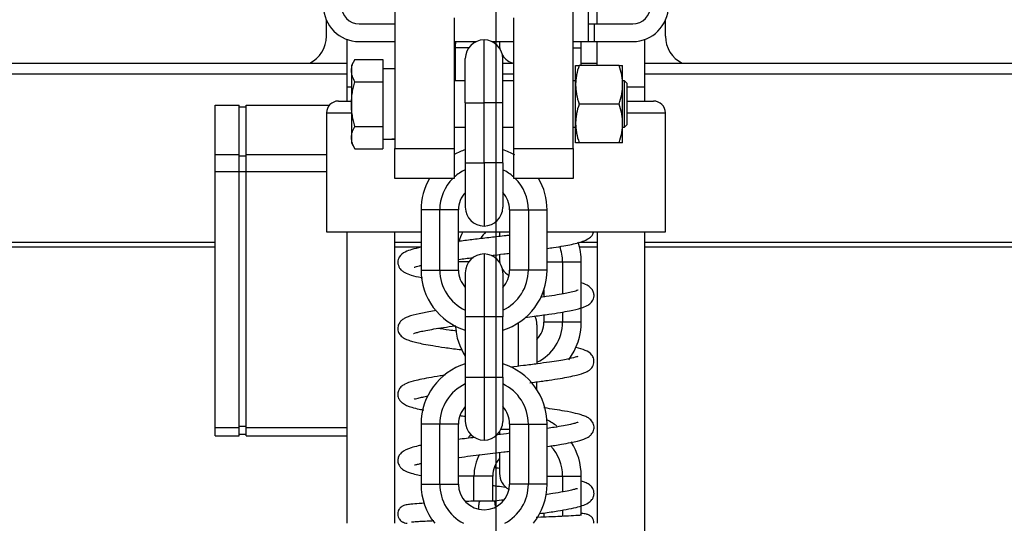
# Model space of a CAD drawing. Header units: millimetres. Extents: x 1088 to 3786, y 72 to 1979.
# Tile 51 of 62: x 2804 to 2970, y 1350 to 1435. Entities that reach past the tile are written whole.
import ezdxf

# ---------------------------------------------------------------- set-up
doc = ezdxf.new("R2010")
doc.units = ezdxf.units.MM
doc.dimstyles.get("Standard").update_dxf_attribs({"dimtxt": 20, "dimasz": 5, "dimexe": 5, "dimexo": 5, "dimgap": 5, "dimtad": 0, "dimtih": 1, "dimtoh": 1, "dimdsep": 46, "dimtxsty": 'Standard', "dimcen": 0.09, "dimadec": 0, "dimazin": 0, "dimtfac": 1, "dimtofl": 0, "dimtmove": 0, "dimatfit": 3, "dimfxl": 0, "dimtolj": 1, "dimtzin": 0, "dimarcsym": 0})

# ---------------------------------------------------------------- blocks, each defined once
blk = doc.blocks.new('*D38')
at = {"color": 0, "lineweight": -2}
for p, q in [((2884.24, 1495.96), (2884.24, 984.23)), ((2670.19, 1279.66), (2670.19, 984.23)), ((2675.19, 989.23), (2748.88, 989.23)), ((2879.24, 989.23), (2805.55, 989.23))]:
    blk.add_line(p, q, dxfattribs=at)
at = {"color": 0, "lineweight": 18}
for points in [[(2675.19, 990.06), (2675.19, 988.4), (2670.19, 989.23)], [(2879.24, 990.06), (2879.24, 988.4), (2884.24, 989.23)]]:
    blk.add_solid(points, dxfattribs=at)
at = {"layer": 'Defpoints', "color": 0, "lineweight": 18}
for p in [(2884.24, 1500.96), (2670.19, 1284.66), (2884.24, 989.23)]:
    blk.add_point(p, dxfattribs=at)
at = {"color": 0, "lineweight": 18, "insert": (2777.21, 989.23), "char_height": 20, "attachment_point": 5}
blk.add_mtext('\\A1;218', dxfattribs=at)

msp = doc.modelspace()

# ---------------------------------------------------------------- linework, layer by layer
for p, q in [((2897.237, 1413.059), (2897.237, 1440.059)), ((2867.237, 1437.06), (2867.237, 1413.059)), ((2899.737, 1437.059), (2899.737, 1431.059)), ((2901.237, 1434.059), (2901.237, 1437.059)), ((2855.737, 1431.959), (2855.737, 1434.662)), ((2861.237, 1434.059), (2867.237, 1434.059)), ((2877.237, 1435.059), (2877.237, 1413.059)), ((2887.237, 1413.059), (2887.237, 1435.059)), ((2899.737, 1434.059), (2900.737, 1434.059)), ((2900.737, 1434.059), (2907.237, 1434.059)), ((2900.737, 1434.059), (2900.737, 1431.059)), ((2912.737, 1431.959), (2912.737, 1434.662)), ((2859.237, 1423.418), (2859.237, 1431.403)), ((2861.237, 1431.059), (2867.237, 1431.059)), ((2877.237, 1431.059), (2880.914, 1431.059)), ((2882.237, 1420.751), (2882.237, 1431.351)), ((2883.561, 1431.059), (2887.237, 1431.059)), ((2884.837, 1431.059), (2884.837, 1430.459)), ((2897.237, 1431.059), (2899.737, 1431.059)), ((2899.737, 1431.059), (2900.737, 1431.059)), ((2900.737, 1431.059), (2907.237, 1431.059)), ((2901.237, 1426.96), (2901.237, 1431.06)), ((2909.237, 1431.403), (2909.237, 1423.418)), ((2879.658, 1430.009), (2877.387, 1430.009)), ((2877.387, 1430.009), (2877.387, 1424.439)), ((2897.237, 1430.009), (2898.587, 1430.009)), ((2898.587, 1427.059), (2898.587, 1430.009)), ((2754.487, 1427.459), (2859.236, 1427.459)), ((2860.518, 1428.065), (2859.937, 1427.059)), ((2860.518, 1428.065), (2865.237, 1428.065)), ((2865.237, 1428.065), (2865.237, 1424.312)), ((2877.236, 1427.459), (2877.385, 1427.459)), ((2879.087, 1420.751), (2879.087, 1428.201)), ((2885.387, 1420.751), (2885.387, 1428.201)), ((2885.387, 1427.459), (2887.026, 1427.459)), ((2898.584, 1427.459), (2901.236, 1427.459)), ((2909.235, 1427.459), (3048.987, 1427.459)), ((2859.236, 1425.569), (2754.487, 1425.569)), ((2859.937, 1427.059), (2859.937, 1426.189)), ((2859.937, 1426.189), (2859.937, 1420.559)), ((2867.237, 1426.499), (2865.237, 1426.499)), ((2877.385, 1425.569), (2877.236, 1425.569)), ((2887.235, 1425.569), (2885.387, 1425.569)), ((2897.637, 1423.809), (2897.637, 1427.059)), ((2904.957, 1427.059), (2898.218, 1427.059)), ((2905.537, 1423.809), (2905.537, 1427.059)), ((3048.987, 1425.569), (2909.235, 1425.569)), ((2860.518, 1424.312), (2865.237, 1424.312)), ((2865.237, 1424.312), (2865.237, 1416.807)), ((2879.087, 1424.439), (2877.238, 1424.439)), ((2887.237, 1424.439), (2885.387, 1424.439)), ((2897.637, 1424.439), (2897.237, 1424.439)), ((2905.849, 1424.439), (2905.537, 1424.439)), ((2906.237, 1424.051), (2905.849, 1424.439)), ((2905.849, 1416.679), (2905.849, 1424.439)), ((2906.237, 1424.051), (2906.237, 1417.067)), ((2859.237, 1421.056), (2859.237, 1423.418)), ((2859.937, 1423.418), (2859.237, 1423.418)), ((2897.637, 1417.309), (2897.637, 1423.809)), ((2905.537, 1417.309), (2905.537, 1423.809)), ((2909.237, 1423.418), (2906.237, 1423.418)), ((2909.237, 1423.418), (2909.237, 1421.056)), ((2857.737, 1421.059), (2859.937, 1421.059)), ((2859.937, 1420.559), (2859.937, 1414.93)), ((2879.087, 1420.751), (2879.087, 1410.651)), ((2879.087, 1420.751), (2882.237, 1420.751)), ((2882.237, 1410.651), (2882.237, 1420.751)), ((2885.387, 1420.751), (2882.237, 1420.751)), ((2885.387, 1410.651), (2885.387, 1420.751)), ((2904.957, 1420.559), (2898.218, 1420.559)), ((2906.238, 1421.059), (2910.737, 1421.059)), ((2837.037, 1412.07), (2837.037, 1420.372)), ((2837.037, 1420.372), (2841.037, 1420.372)), ((2841.037, 1412.07), (2841.037, 1420.372)), ((2841.037, 1420.102), (2842.237, 1420.102)), ((2842.237, 1412.07), (2842.237, 1420.372)), ((2842.237, 1420.372), (2856.228, 1420.372)), ((2855.737, 1419.059), (2855.737, 1399.059)), ((2855.737, 1419.059), (2859.938, 1419.059)), ((2906.238, 1419.059), (2912.737, 1419.059)), ((2912.737, 1399.059), (2912.737, 1419.059)), ((2897.637, 1414.059), (2897.637, 1417.309)), ((2905.537, 1414.059), (2905.537, 1417.309)), ((2860.518, 1416.807), (2865.237, 1416.807)), ((2865.237, 1416.807), (2865.237, 1413.054)), ((2877.238, 1416.679), (2879.087, 1416.679)), ((2885.387, 1416.679), (2887.237, 1416.679)), ((2897.237, 1416.679), (2897.637, 1416.679)), ((2905.537, 1416.679), (2905.849, 1416.679)), ((2905.849, 1416.679), (2906.237, 1417.067)), ((2859.937, 1414.93), (2859.937, 1414.059)), ((2859.937, 1414.059), (2860.518, 1413.054)), ((2904.957, 1414.059), (2898.218, 1414.059)), ((2860.518, 1413.054), (2865.237, 1413.054)), ((2867.237, 1413.059), (2877.237, 1413.059)), ((2867.237, 1408.059), (2867.237, 1413.059)), ((2877.237, 1413.059), (2877.237, 1408.059)), ((2887.237, 1408.059), (2887.237, 1413.059)), ((2887.237, 1413.059), (2897.237, 1413.059)), ((2897.237, 1413.059), (2897.237, 1408.059)), ((2837.037, 1412.07), (2841.037, 1412.07)), ((2837.037, 1409.21), (2837.037, 1412.07)), ((2841.037, 1409.21), (2841.037, 1412.07)), ((2841.037, 1411.867), (2842.237, 1411.867)), ((2842.237, 1409.21), (2842.237, 1412.07)), ((2842.237, 1412.07), (2855.737, 1412.07)), ((2879.087, 1410.651), (2879.087, 1403.201)), ((2879.087, 1410.651), (2882.237, 1410.651)), ((2882.237, 1410.651), (2882.237, 1400.051)), ((2885.387, 1410.651), (2882.237, 1410.651)), ((2885.387, 1410.651), (2885.387, 1403.201)), ((2837.037, 1366.189), (2837.037, 1409.21)), ((2837.037, 1409.21), (2841.037, 1409.21)), ((2841.037, 1366.189), (2841.037, 1409.21)), ((2841.037, 1409.194), (2842.237, 1409.194)), ((2842.237, 1409.21), (2855.737, 1409.21)), ((2842.237, 1366.189), (2842.237, 1409.21)), ((2877.237, 1408.059), (2867.237, 1408.059)), ((2897.237, 1408.059), (2887.237, 1408.059)), ((2874.787, 1402.751), (2871.637, 1402.751)), ((2871.637, 1402.751), (2871.637, 1392.651)), ((2877.937, 1402.751), (2874.787, 1402.751)), ((2874.787, 1392.651), (2874.787, 1402.751)), ((2877.937, 1392.651), (2877.937, 1402.751)), ((2886.537, 1402.751), (2889.687, 1402.751)), ((2886.537, 1402.751), (2886.537, 1392.651)), ((2889.687, 1402.751), (2892.837, 1402.751)), ((2889.687, 1402.751), (2889.687, 1392.651)), ((2892.837, 1392.651), (2892.837, 1402.751)), ((2855.737, 1399.059), (2871.639, 1399.059)), ((2859.237, 1350.058), (2859.237, 1399.057)), ((2867.237, 1350.058), (2867.237, 1399.057)), ((2877.938, 1399.059), (2886.537, 1399.059)), ((2884.837, 1399.059), (2884.837, 1398.224)), ((2892.839, 1399.059), (2912.737, 1399.059)), ((2901.237, 1399.057), (2901.237, 1350.058)), ((2909.237, 1399.057), (2909.237, 1331.057)), ((2754.487, 1397.358), (2837.04, 1397.358)), ((2867.235, 1397.358), (2871.636, 1397.358)), ((2898.455, 1397.358), (2901.236, 1397.358)), ((2909.235, 1397.358), (3048.987, 1397.358)), ((2837.04, 1396.515), (2754.487, 1396.515)), ((2871.636, 1396.515), (2867.235, 1396.515)), ((2901.236, 1396.515), (2898.284, 1396.515)), ((3048.987, 1396.515), (2909.235, 1396.515)), ((2882.237, 1395.351), (2882.237, 1384.751)), ((2884.837, 1395.19), (2884.837, 1394.459)), ((2871.637, 1392.651), (2874.787, 1392.651)), ((2874.787, 1392.651), (2877.937, 1392.651)), ((2879.658, 1394.009), (2877.937, 1394.009)), ((2889.687, 1392.651), (2886.537, 1392.651)), ((2892.837, 1392.651), (2889.687, 1392.651)), ((2892.837, 1394.009), (2895.437, 1394.009)), ((2895.437, 1394.009), (2898.587, 1394.009)), ((2895.437, 1394.009), (2895.437, 1388.623)), ((2898.587, 1383.909), (2898.587, 1394.009)), ((2879.087, 1392.201), (2879.087, 1384.751)), ((2885.387, 1392.201), (2885.387, 1384.751)), ((2892.287, 1389.279), (2892.287, 1388.126)), ((2879.087, 1384.751), (2879.087, 1374.651)), ((2882.237, 1384.751), (2879.087, 1384.751)), ((2885.387, 1384.751), (2882.237, 1384.751)), ((2882.237, 1384.751), (2882.237, 1374.651)), ((2885.387, 1374.651), (2885.387, 1384.751)), ((2892.287, 1385.103), (2892.287, 1383.909)), ((2895.437, 1385.585), (2895.437, 1383.909)), ((2887.987, 1383.746), (2887.987, 1376.47)), ((2891.137, 1383.459), (2891.137, 1376.887)), ((2895.437, 1383.909), (2892.287, 1383.909)), ((2898.587, 1383.909), (2895.437, 1383.909)), ((2879.087, 1374.651), (2879.087, 1367.201)), ((2879.087, 1374.651), (2882.237, 1374.651)), ((2882.237, 1374.651), (2885.387, 1374.651)), ((2882.237, 1374.651), (2882.237, 1364.051)), ((2885.387, 1374.651), (2885.387, 1367.201)), ((2891.137, 1372.509), (2891.137, 1373.845)), ((2837.037, 1364.794), (2837.037, 1366.189)), ((2837.037, 1366.189), (2841.037, 1366.189)), ((2841.037, 1366.368), (2842.237, 1366.368)), ((2841.037, 1364.794), (2841.037, 1366.189)), ((2842.237, 1364.794), (2842.237, 1366.189)), ((2842.237, 1366.189), (2859.237, 1366.189)), ((2874.787, 1366.751), (2871.637, 1366.751)), ((2871.637, 1366.751), (2871.637, 1356.651)), ((2877.937, 1366.751), (2874.787, 1366.751)), ((2874.787, 1356.651), (2874.787, 1366.751)), ((2877.937, 1356.651), (2877.937, 1366.751)), ((2885.11, 1365.909), (2886.537, 1365.909)), ((2886.537, 1366.751), (2889.687, 1366.751)), ((2886.537, 1366.751), (2886.537, 1356.651)), ((2889.687, 1366.751), (2892.837, 1366.751)), ((2889.687, 1366.751), (2889.687, 1356.651)), ((2892.837, 1356.651), (2892.837, 1366.751)), ((2837.037, 1364.794), (2841.037, 1364.794)), ((2841.037, 1365.064), (2842.237, 1365.064)), ((2842.237, 1364.794), (2859.237, 1364.794)), ((2884.837, 1365.422), (2884.837, 1364.969)), ((2884.837, 1361.889), (2884.837, 1358.459)), ((2880.537, 1358.009), (2877.937, 1358.009)), ((2883.687, 1358.009), (2880.537, 1358.009)), ((2880.537, 1353.773), (2880.537, 1358.009)), ((2883.687, 1353.8), (2883.687, 1358.009)), ((2892.837, 1358.009), (2895.437, 1358.009)), ((2895.437, 1358.009), (2898.587, 1358.009)), ((2895.437, 1358.009), (2895.437, 1355.323)), ((2898.587, 1351.396), (2898.587, 1358.009)), ((2871.637, 1356.651), (2874.787, 1356.651)), ((2874.787, 1356.651), (2877.937, 1356.651)), ((2889.687, 1356.651), (2886.537, 1356.651)), ((2892.837, 1356.651), (2889.687, 1356.651)), ((2892.287, 1351.802), (2892.287, 1351.09)), ((2895.437, 1352.286), (2895.437, 1351.228))]:
    msp.add_line(p, q)
for centre, radius, start, end in [((2861.237, 1437.059), 6, 180, 270), ((2861.237, 1437.059), 3, 180, 270), ((2907.237, 1437.059), 3, 270, 0), ((2907.237, 1437.059), 6, 270, 0), ((2850.737, 1431.959), 5, 295.84202, 359.99995), ((2887.987, 1430.009), 10.6, 174.31312, 180), ((2882.237, 1428.201), 3.15, 90, 180), ((2887.987, 1430.009), 7.45, 171.89719, 173.25), ((2882.237, 1428.201), 3.15, 0, 90), ((2887.987, 1430.009), 4.3, 165.86438, 167.47031), ((2887.987, 1430.459), 3.15, 180, 190.11094), ((2887.987, 1430.009), 10.6, 0, 5.68688), ((2917.737, 1431.959), 5, 180, 244.15734), ((2880.737, 1431.959), 5, 225.57234, 227.92219), ((2887.987, 1430.459), 3.15, 212.78391, 256.23703), ((2857.737, 1419.059), 2, 90, 180), ((2910.737, 1419.059), 2, 0, 90), ((2882.237, 1402.751), 10.6, 107.28562, 118.14187), ((2882.237, 1402.751), 10.6, 60.8625, 72.71438), ((2882.237, 1402.751), 7.45, 115.01156, 132.15375), ((2882.237, 1402.751), 7.45, 47.84624, 64.98843), ((2882.237, 1402.751), 10.6, 149.94562, 180), ((2882.237, 1402.751), 7.45, 134.55563, 180), ((2882.237, 1402.751), 7.45, 0, 45.44437), ((2882.237, 1402.751), 10.6, 0, 30.05438), ((2882.237, 1402.751), 4.3, 136.53843, 180), ((2882.237, 1402.751), 4.3, 0, 42.89907), ((2882.237, 1403.201), 3.15, 180, 270), ((2882.237, 1403.201), 3.15, 270, 0), ((2887.987, 1394.009), 10.6, 151.54594, 161.58656), ((2887.987, 1394.009), 7.45, 137.32313, 147.47625), ((2887.987, 1394.009), 10.6, 0, 18.41344), ((2887.987, 1394.009), 7.45, 0, 20.45532), ((2882.237, 1392.201), 3.15, 90, 180), ((2882.237, 1392.201), 3.15, 0, 90), ((2887.987, 1394.009), 4.3, 164.21906, 167.47031), ((2887.987, 1394.459), 3.15, 180, 190.11094), ((2882.237, 1392.651), 10.6, 180, 252.71438), ((2882.237, 1392.651), 7.45, 180, 244.98843), ((2882.237, 1392.651), 4.3, 180, 222.89907), ((2887.987, 1394.459), 3.15, 212.78391, 240.48703), ((2882.237, 1392.651), 4.3, 317.10093, 0), ((2882.237, 1392.651), 7.45, 295.01157, 0), ((2882.237, 1392.651), 10.6, 287.28562, 0), ((2887.987, 1383.459), 3.15, 0, 27.48937), ((2887.987, 1383.909), 10.6, 183.76312, 212.90625), ((2887.987, 1383.909), 7.45, 295.01157, 0), ((2887.987, 1383.909), 4.3, 317.10093, 0), ((2887.987, 1383.909), 10.6, 323.23218, 0), ((2882.237, 1366.751), 10.6, 107.28562, 180), ((2882.237, 1366.751), 10.6, 0, 72.71438), ((2882.237, 1366.751), 7.45, 115.01157, 180), ((2882.237, 1366.751), 7.45, 0, 64.98843), ((2882.237, 1366.751), 4.3, 137.10093, 180), ((2882.237, 1366.751), 4.3, 0, 42.89907), ((2882.237, 1367.201), 3.15, 180, 270), ((2882.237, 1367.201), 3.15, 270, 0), ((2887.987, 1358.009), 10.6, 52.23375, 62.90719), ((2887.987, 1358.009), 10.6, 138.87281, 142.29), ((2887.987, 1358.009), 7.45, 0, 42.96937), ((2887.987, 1358.009), 10.6, 0, 32.68125), ((2887.987, 1358.009), 7.45, 150.76125, 180), ((2887.987, 1358.009), 4.3, 137.10093, 180), ((2887.987, 1358.459), 3.15, 180, 240.48703), ((2882.237, 1356.651), 10.6, 180, 218.4525), ((2882.237, 1356.651), 7.45, 180, 242.22375), ((2882.237, 1356.651), 4.3, 180, 0), ((2882.237, 1356.651), 7.45, 297.77625, 0), ((2882.237, 1356.651), 10.6, 321.5475, 0)]:
    msp.add_arc(centre, radius, start, end)
for centre, start_param, end_param in [((2861.834, 1420.559), 4.8135717, 4.8734641), ((2868.64, 1420.559), 4.6112063, 4.6707362)]:
    msp.add_ellipse(centre, major_axis=(33.687, 0), ratio=0.176327, start_param=start_param, end_param=end_param)
for points, knots in [([(2859.937, 1426.189), (2859.937, 1426.228), (2859.938, 1426.268), (2859.941, 1426.348), (2859.944, 1426.388), (2859.954, 1426.508), (2859.964, 1426.587), (2860.004, 1426.824), (2860.043, 1426.981), (2860.195, 1427.45), (2860.341, 1427.759), (2860.518, 1428.065)], [0, 0, 0, 0, 0.0625, 0.0625, 0.125, 0.125, 0.25, 0.25, 0.5, 0.5, 1, 1, 1, 1]), ([(2860.518, 1424.312), (2860.341, 1424.619), (2860.195, 1424.928), (2860.043, 1425.397), (2860.004, 1425.554), (2859.951, 1425.87), (2859.937, 1426.029), (2859.937, 1426.189)], [0, 0, 0, 0, 0.5, 0.5, 0.75, 0.75, 1, 1, 1, 1]), ([(2897.637, 1427.059), (2897.637, 1427.059), (2897.651, 1427.059), (2897.703, 1427.059), (2897.742, 1427.059), (2897.818, 1427.059), (2897.86, 1427.059), (2897.908, 1427.059), (2897.942, 1427.059), (2897.959, 1427.059), (2898.049, 1427.059), (2898.13, 1427.059), (2898.218, 1427.059)], [0, 0, 0, 0, 0.25, 0.25, 0.5, 0.5, 0.625, 0.6875, 0.6875, 0.75, 0.75, 1, 1, 1, 1]), ([(2898.218, 1427.059), (2898.041, 1426.528), (2897.895, 1425.992), (2897.743, 1425.181), (2897.704, 1424.909), (2897.651, 1424.361), (2897.637, 1424.086), (2897.637, 1423.809)], [0, 0, 0, 0, 0.5, 0.5, 0.75, 0.75, 1, 1, 1, 1]), ([(2904.957, 1427.059), (2905.045, 1427.059), (2905.126, 1427.059), (2905.215, 1427.059), (2905.233, 1427.059), (2905.266, 1427.059), (2905.314, 1427.059), (2905.356, 1427.059), (2905.432, 1427.059), (2905.471, 1427.059), (2905.524, 1427.059), (2905.537, 1427.059), (2905.537, 1427.059)], [0, 0, 0, 0, 0.25, 0.25, 0.3125, 0.3125, 0.375, 0.5, 0.5, 0.75, 0.75, 1, 1, 1, 1]), ([(2905.537, 1423.809), (2905.537, 1423.878), (2905.536, 1423.948), (2905.533, 1424.086), (2905.53, 1424.155), (2905.52, 1424.362), (2905.51, 1424.499), (2905.47, 1424.91), (2905.431, 1425.183), (2905.279, 1425.994), (2905.133, 1426.529), (2904.957, 1427.059)], [0, 0, 0, 0, 0.0625, 0.0625, 0.125, 0.125, 0.25, 0.25, 0.5, 0.5, 1, 1, 1, 1]), ([(2859.937, 1420.559), (2859.937, 1420.877), (2859.951, 1421.195), (2859.981, 1421.554), (2859.984, 1421.594), (2859.992, 1421.674), (2860.004, 1421.793), (2860.035, 1422.071), (2860.069, 1422.307), (2860.146, 1422.777), (2860.208, 1423.088), (2860.35, 1423.703), (2860.43, 1424.009), (2860.518, 1424.312)], [0, 0, 0, 0, 0.25, 0.25, 0.28125, 0.28125, 0.3125, 0.375, 0.5, 0.5, 0.75, 0.75, 1, 1, 1, 1]), ([(2897.637, 1423.809), (2897.637, 1423.741), (2897.638, 1423.671), (2897.641, 1423.533), (2897.644, 1423.464), (2897.654, 1423.257), (2897.664, 1423.12), (2897.704, 1422.709), (2897.743, 1422.436), (2897.895, 1421.625), (2898.041, 1421.09), (2898.218, 1420.559)], [0, 0, 0, 0, 0.0625, 0.0625, 0.125, 0.125, 0.25, 0.25, 0.5, 0.5, 1, 1, 1, 1]), ([(2904.957, 1420.559), (2905.134, 1421.091), (2905.28, 1421.627), (2905.431, 1422.438), (2905.471, 1422.71), (2905.523, 1423.257), (2905.537, 1423.533), (2905.537, 1423.809)], [0, 0, 0, 0, 0.5, 0.5, 0.75, 0.75, 1, 1, 1, 1]), ([(2860.518, 1416.807), (2860.43, 1417.112), (2860.349, 1417.42), (2860.259, 1417.809), (2860.242, 1417.887), (2860.208, 1418.043), (2860.16, 1418.277), (2860.118, 1418.512), (2860.042, 1418.982), (2860.003, 1419.296), (2859.951, 1419.926), (2859.937, 1420.242), (2859.937, 1420.559)], [0, 0, 0, 0, 0.25, 0.25, 0.3125, 0.3125, 0.375, 0.5, 0.5, 0.75, 0.75, 1, 1, 1, 1]), ([(2898.218, 1420.559), (2898.041, 1420.028), (2897.895, 1419.492), (2897.743, 1418.681), (2897.704, 1418.409), (2897.651, 1417.861), (2897.637, 1417.586), (2897.637, 1417.309)], [0, 0, 0, 0, 0.5, 0.5, 0.75, 0.75, 1, 1, 1, 1]), ([(2905.537, 1417.309), (2905.537, 1417.378), (2905.536, 1417.448), (2905.533, 1417.586), (2905.53, 1417.655), (2905.52, 1417.862), (2905.51, 1417.999), (2905.47, 1418.41), (2905.431, 1418.683), (2905.279, 1419.494), (2905.133, 1420.029), (2904.957, 1420.559)], [0, 0, 0, 0, 0.0625, 0.0625, 0.125, 0.125, 0.25, 0.25, 0.5, 0.5, 1, 1, 1, 1]), ([(2897.637, 1417.309), (2897.637, 1417.241), (2897.638, 1417.171), (2897.641, 1417.033), (2897.644, 1416.964), (2897.654, 1416.757), (2897.664, 1416.62), (2897.704, 1416.209), (2897.743, 1415.936), (2897.895, 1415.125), (2898.041, 1414.59), (2898.218, 1414.059)], [0, 0, 0, 0, 0.0625, 0.0625, 0.125, 0.125, 0.25, 0.25, 0.5, 0.5, 1, 1, 1, 1]), ([(2904.957, 1414.059), (2905.134, 1414.591), (2905.28, 1415.127), (2905.431, 1415.938), (2905.471, 1416.21), (2905.523, 1416.757), (2905.537, 1417.033), (2905.537, 1417.309)], [0, 0, 0, 0, 0.5, 0.5, 0.75, 0.75, 1, 1, 1, 1]), ([(2859.937, 1414.93), (2859.937, 1414.97), (2859.938, 1415.01), (2859.941, 1415.09), (2859.944, 1415.13), (2859.954, 1415.249), (2859.964, 1415.329), (2860.004, 1415.566), (2860.043, 1415.723), (2860.195, 1416.192), (2860.341, 1416.501), (2860.518, 1416.807)], [0, 0, 0, 0, 0.0625, 0.0625, 0.125, 0.125, 0.25, 0.25, 0.5, 0.5, 1, 1, 1, 1]), ([(2860.518, 1413.054), (2860.341, 1413.361), (2860.195, 1413.67), (2860.043, 1414.139), (2860.004, 1414.296), (2859.951, 1414.612), (2859.937, 1414.77), (2859.937, 1414.93)], [0, 0, 0, 0, 0.5, 0.5, 0.75, 0.75, 1, 1, 1, 1]), ([(2898.218, 1414.059), (2898.13, 1414.059), (2898.049, 1414.059), (2897.959, 1414.059), (2897.942, 1414.059), (2897.908, 1414.059), (2897.86, 1414.059), (2897.818, 1414.059), (2897.742, 1414.059), (2897.703, 1414.059), (2897.651, 1414.059), (2897.637, 1414.059), (2897.637, 1414.059)], [0, 0, 0, 0, 0.25, 0.25, 0.3125, 0.3125, 0.375, 0.5, 0.5, 0.75, 0.75, 1, 1, 1, 1]), ([(2905.537, 1414.059), (2905.537, 1414.059), (2905.524, 1414.059), (2905.471, 1414.059), (2905.432, 1414.059), (2905.356, 1414.059), (2905.314, 1414.059), (2905.266, 1414.059), (2905.233, 1414.059), (2905.215, 1414.059), (2905.126, 1414.059), (2905.045, 1414.059), (2904.957, 1414.059)], [0, 0, 0, 0, 0.25, 0.25, 0.5, 0.5, 0.625, 0.6875, 0.6875, 0.75, 0.75, 1, 1, 1, 1]), ([(2892.898, 1396.283), (2893.238, 1396.331), (2894.216, 1396.475), (2895.612, 1396.702), (2896.977, 1396.961), (2898.113, 1397.225), (2899.195, 1397.577), (2900.007, 1398.044), (2900.415, 1398.398), (2900.629, 1398.895), (2900.667, 1399.032)], [0, 0, 0, 0, 0.0826969, 0.2437569, 0.3829589, 0.5244902, 0.6577947, 0.8162739, 0.954221, 1, 1, 1, 1]), ([(2886.542, 1398.493), (2886.338, 1398.469), (2885.282, 1398.343), (2883.345, 1398.116), (2880.819, 1397.817), (2879.019, 1397.595), (2878.083, 1397.475), (2877.902, 1397.452)], [0, 0, 0, 0, 0.07053, 0.3628229, 0.6564111, 0.9330126, 1, 1, 1, 1]), ([(2871.604, 1396.467), (2871.044, 1396.35), (2870.058, 1396.112), (2868.943, 1395.731), (2868.034, 1395.082), (2867.617, 1394.018), (2867.968, 1392.934), (2868.441, 1392.504), (2869.067, 1392.099), (2870.004, 1391.767), (2871.1, 1391.501), (2871.823, 1391.355), (2871.874, 1391.345)], [0, 0, 0, 0, 0.1351261, 0.2676868, 0.4077179, 0.4883574, 0.5717398, 0.6344391, 0.6964805, 0.8290409, 0.9881623, 1, 1, 1, 1]), ([(2877.928, 1394.431), (2877.958, 1394.435), (2878.719, 1394.534), (2879.576, 1394.641), (2880.424, 1394.745), (2880.487, 1394.753)], [0, 0, 0, 0, 0.0365145, 0.9281187, 1, 1, 1, 1]), ([(2883.424, 1395.104), (2884.136, 1395.188), (2885.181, 1395.311), (2886.218, 1395.433), (2886.543, 1395.472)], [0, 0, 0, 0, 0.6848259, 1, 1, 1, 1]), ([(2870.496, 1393.129), (2870.506, 1393.12), (2870.606, 1393.132), (2871.07, 1393.284), (2871.529, 1393.397), (2871.595, 1393.413)], [0, 0, 0, 0, 0.2293971, 0.8913845, 1, 1, 1, 1]), ([(2889.13, 1384.686), (2889.658, 1384.752), (2891.046, 1384.928), (2893.082, 1385.204), (2895.049, 1385.507), (2896.955, 1385.853), (2898.483, 1386.216), (2899.498, 1386.609), (2900.132, 1387), (2900.61, 1387.625), (2900.762, 1388.329), (2900.672, 1388.951), (2900.379, 1389.478), (2899.695, 1390.098), (2899.077, 1390.336), (2898.587, 1390.486)], [0, 0, 0, 0, 0.0627542, 0.1680932, 0.2632428, 0.3481556, 0.4868164, 0.5841214, 0.6534939, 0.7079838, 0.7385638, 0.7745244, 0.8227367, 0.8773908, 1, 1, 1, 1]), ([(2898.068, 1389.253), (2898.059, 1389.263), (2897.828, 1389.151), (2897.078, 1388.947), (2895.885, 1388.695), (2894.507, 1388.452), (2893.065, 1388.232), (2892.081, 1388.094), (2891.767, 1388.051)], [0, 0, 0, 0, 0.1344884, 0.3750015, 0.5297842, 0.7077267, 0.9089622, 1, 1, 1, 1]), ([(2874.201, 1385.828), (2873.348, 1385.694), (2871.684, 1385.405), (2870.098, 1385.027), (2869.173, 1384.693), (2868.713, 1384.452), (2868.388, 1384.223), (2867.993, 1383.803), (2867.697, 1383.133), (2867.75, 1382.31), (2868.165, 1381.622), (2868.738, 1381.188), (2869.239, 1380.955), (2870.234, 1380.6), (2871.69, 1380.268), (2873.658, 1379.919), (2875.645, 1379.618), (2877.374, 1379.385), (2878.413, 1379.253), (2878.603, 1379.229)], [0, 0, 0, 0, 0.1003921, 0.2141222, 0.2718249, 0.3146154, 0.3430136, 0.3680208, 0.403563, 0.4478089, 0.490328, 0.5356158, 0.5804124, 0.6391726, 0.7530697, 0.82162, 0.8977792, 0.9815122, 1, 1, 1, 1]), ([(2870.373, 1381.949), (2870.376, 1381.938), (2870.523, 1382.021), (2870.89, 1382.133), (2871.511, 1382.301), (2872.464, 1382.505), (2873.77, 1382.739), (2875.419, 1382.993), (2876.738, 1383.176), (2877.468, 1383.272), (2877.505, 1383.277)], [0, 0, 0, 0, 0.1078723, 0.2091223, 0.3333179, 0.4802577, 0.6406025, 0.8106418, 0.9904322, 1, 1, 1, 1]), ([(2877.664, 1382.371), (2877.214, 1382.43), (2876.064, 1382.586), (2875.018, 1382.739), (2874.42, 1382.833)], [0, 0, 0, 0, 0.3808117, 1, 1, 1, 1]), ([(2889.948, 1373.689), (2890.292, 1373.733), (2891.411, 1373.878), (2893.163, 1374.12), (2895.568, 1374.496), (2897.781, 1374.937), (2899.289, 1375.404), (2899.989, 1375.813), (2900.346, 1376.174), (2900.592, 1376.562), (2900.746, 1377.059), (2900.707, 1377.838), (2900.238, 1378.608), (2899.284, 1379.188), (2898.274, 1379.487), (2897.675, 1379.632)], [0, 0, 0, 0, 0.0398677, 0.1314147, 0.2172032, 0.3709908, 0.4998513, 0.5894674, 0.618125, 0.6451741, 0.6702692, 0.7036175, 0.7615401, 0.8788286, 1, 1, 1, 1]), ([(2898.021, 1378.102), (2898.02, 1378.102), (2898.008, 1378.104), (2897.924, 1378.078), (2897.438, 1377.916), (2896.408, 1377.676), (2894.823, 1377.396), (2893.214, 1377.147), (2891.225, 1376.872), (2889.013, 1376.591), (2887.443, 1376.401), (2886.699, 1376.312)], [0, 0, 0, 0, 0.004195, 0.068729, 0.1507868, 0.3528369, 0.468397, 0.5936112, 0.7285502, 0.8732593, 1, 1, 1, 1]), ([(2875.712, 1374.954), (2875.427, 1374.913), (2874.442, 1374.77), (2872.953, 1374.53), (2871.445, 1374.238), (2870.043, 1373.895), (2869.074, 1373.558), (2868.448, 1373.163), (2868.17, 1372.902), (2867.935, 1372.57), (2867.739, 1372.083), (2867.71, 1371.547), (2867.911, 1370.915), (2868.132, 1370.619), (2868.744, 1370.042), (2869.76, 1369.648), (2871.109, 1369.305), (2871.82, 1369.157), (2872.07, 1369.109)], [0, 0, 0, 0, 0.0379754, 0.1340013, 0.2201448, 0.2963332, 0.4183094, 0.4771127, 0.5180974, 0.5427558, 0.5682293, 0.6070964, 0.6314626, 0.6746613, 0.7228013, 0.8710199, 0.956419, 1, 1, 1, 1]), ([(2870.48, 1370.952), (2870.501, 1370.943), (2870.66, 1370.994), (2871.174, 1371.131), (2871.868, 1371.289), (2872.483, 1371.408), (2872.8, 1371.466)], [0, 0, 0, 0, 0.286853, 0.5083686, 0.7689596, 1, 1, 1, 1]), ([(2892.906, 1362.984), (2893.756, 1363.106), (2895.157, 1363.322), (2896.789, 1363.623), (2898.191, 1363.943), (2899.102, 1364.234), (2899.693, 1364.532), (2900.08, 1364.792), (2900.539, 1365.288), (2900.795, 1366.068), (2900.636, 1366.955), (2900.036, 1367.642), (2899.492, 1367.948), (2898.762, 1368.252), (2897.589, 1368.576), (2896.005, 1368.899), (2894.187, 1369.199), (2892.957, 1369.379), (2892.329, 1369.466), (2892.304, 1369.469)], [0, 0, 0, 0, 0.0959954, 0.1691546, 0.2342642, 0.3348524, 0.3702654, 0.3999593, 0.4369566, 0.4822558, 0.5265489, 0.5796848, 0.6260589, 0.6853758, 0.7630352, 0.8584921, 0.9308271, 0.9972467, 1, 1, 1, 1]), ([(2898.08, 1367.061), (2898.079, 1367.064), (2898.057, 1367.057), (2897.895, 1366.993), (2897.485, 1366.863), (2896.74, 1366.675), (2895.596, 1366.442), (2894.266, 1366.217), (2893.308, 1366.072), (2892.922, 1366.016)], [0, 0, 0, 0, 0.040865, 0.14644, 0.283152, 0.4515751, 0.6520706, 0.8652069, 1, 1, 1, 1]), ([(2880.729, 1364.503), (2880.726, 1364.503), (2879.754, 1364.385), (2878.801, 1364.267), (2877.89, 1364.149)], [0, 0, 0, 0, 0.0027704, 1, 1, 1, 1]), ([(2886.553, 1365.195), (2885.858, 1365.112), (2885.128, 1365.025), (2884.395, 1364.939), (2884.369, 1364.936)], [0, 0, 0, 0, 0.9634147, 1, 1, 1, 1]), ([(2871.614, 1363.169), (2871.464, 1363.138), (2870.87, 1363.008), (2869.641, 1362.69), (2868.558, 1362.206), (2868.03, 1361.635), (2867.82, 1361.217), (2867.708, 1360.679), (2867.759, 1360.239), (2867.956, 1359.754), (2868.232, 1359.39), (2868.539, 1359.132), (2868.933, 1358.894), (2869.355, 1358.704), (2870.048, 1358.466), (2870.841, 1358.263), (2871.429, 1358.136), (2871.599, 1358.101)], [0, 0, 0, 0, 0.0361532, 0.1476987, 0.3423684, 0.4259247, 0.4616048, 0.4915533, 0.5374075, 0.5667341, 0.6089554, 0.6689467, 0.7068285, 0.7652792, 0.849023, 0.9577993, 1, 1, 1, 1]), ([(2878.033, 1361.146), (2879.26, 1361.305), (2881.748, 1361.608), (2884.684, 1361.952), (2886.224, 1362.134), (2886.551, 1362.173)], [0, 0, 0, 0, 0.4685411, 0.8868938, 1, 1, 1, 1]), ([(2870.566, 1359.918), (2870.569, 1359.915), (2870.599, 1359.889), (2870.771, 1359.925), (2871.197, 1360.028), (2871.532, 1360.103), (2871.605, 1360.119)], [0, 0, 0, 0, 0.0431363, 0.4367024, 0.8828213, 1, 1, 1, 1]), ([(2884.834, 1359.299), (2884.826, 1359.3), (2884.535, 1359.334), (2884.243, 1359.369), (2883.961, 1359.402)], [0, 0, 0, 0, 0.0306437, 1, 1, 1, 1]), ([(2883.681, 1356.414), (2883.94, 1356.384), (2884.667, 1356.298), (2885.393, 1356.212), (2885.857, 1356.157)], [0, 0, 0, 0, 0.3562646, 1, 1, 1, 1]), ([(2891.485, 1351.688), (2891.503, 1351.691), (2892.434, 1351.815), (2894.058, 1352.046), (2896.137, 1352.392), (2897.676, 1352.715), (2898.772, 1353.015), (2899.734, 1353.414), (2900.336, 1353.949), (2900.613, 1354.394), (2900.799, 1355.113), (2900.597, 1355.842), (2900.22, 1356.347), (2899.869, 1356.63), (2899.33, 1356.915), (2898.851, 1357.087), (2898.625, 1357.159)], [0, 0, 0, 0, 0.0025121, 0.1305604, 0.2412011, 0.3612691, 0.4518351, 0.5459016, 0.6273365, 0.6706706, 0.7112798, 0.7680533, 0.7968516, 0.8535356, 0.9366238, 1, 1, 1, 1]), ([(2897.94, 1355.869), (2897.93, 1355.882), (2897.868, 1355.892), (2897.478, 1355.762), (2896.702, 1355.567), (2895.526, 1355.329), (2894.077, 1355.086), (2892.985, 1354.924), (2892.557, 1354.863)], [0, 0, 0, 0, 0.1129325, 0.2539743, 0.4114139, 0.6111276, 0.8535324, 1, 1, 1, 1]), ([(2872.229, 1353.437), (2871.908, 1353.419), (2871.036, 1353.366), (2869.976, 1353.279), (2869.206, 1353.18), (2868.741, 1353.057), (2868.465, 1352.95), (2868.208, 1352.729), (2868.084, 1352.6), (2867.935, 1352.397), (2867.782, 1352.072), (2867.708, 1351.621), (2867.786, 1351.134), (2868.02, 1350.703), (2868.39, 1350.341), (2868.705, 1350.21), (2868.973, 1350.113), (2869.229, 1350.08), (2869.297, 1350.073)], [0, 0, 0, 0, 0.0965087, 0.2773115, 0.4152043, 0.5115714, 0.6013412, 0.6147356, 0.6265681, 0.6438571, 0.6682888, 0.7000632, 0.7344927, 0.7682848, 0.8011082, 0.8788912, 0.9692106, 1, 1, 1, 1]), ([(2898.554, 1351.423), (2898.555, 1351.437), (2898.364, 1351.402), (2897.692, 1351.359), (2895.947, 1351.243), (2893.661, 1351.142), (2891.844, 1351.071), (2891.11, 1351.044), (2891.023, 1351.041)], [0, 0, 0, 0, 0.1002715, 0.2928099, 0.5356799, 0.8210359, 0.9786891, 1, 1, 1, 1]), ([(2900.713, 1350.06), (2900.722, 1350.17), (2900.714, 1350.43), (2900.57, 1350.797), (2900.364, 1351.086), (2900.17, 1351.266), (2900.023, 1351.369), (2899.791, 1351.501), (2899.384, 1351.626), (2898.924, 1351.691), (2898.589, 1351.727), (2898.587, 1351.727)], [0, 0, 0, 0, 0.0540406, 0.1331541, 0.1978382, 0.2501866, 0.2927516, 0.3349299, 0.5935323, 0.997721, 1, 1, 1, 1]), ([(2870.01, 1350.328), (2870.01, 1350.328), (2870.018, 1350.318), (2870.106, 1350.317), (2870.404, 1350.335), (2870.993, 1350.375), (2871.982, 1350.432), (2873.009, 1350.483), (2873.681, 1350.513), (2873.792, 1350.518)], [0, 0, 0, 0, 0.0084505, 0.1232101, 0.2739485, 0.4616404, 0.6866374, 0.9491697, 1, 1, 1, 1])]:
    msp.add_open_spline(points, degree=3, knots=knots)
for points, degree in [([(2885.589, 1392.51), (2885.5, 1392.52), (2885.41, 1392.531), (2885.321, 1392.542)], 3), ([(2892.012, 1388.684), (2892.112, 1388.67), (2892.211, 1388.656), (2892.309, 1388.642)], 3), ([(2878.174, 1368.184), (2878.458, 1368.147), (2878.746, 1368.111), (2879.037, 1368.074)], 3), ([(2881.578, 1353.809), (2880.713, 1353.78), (2879.879, 1353.752), (2879.072, 1353.724)], 3), ([(2884.057, 1353.799), (2881.578, 1353.809)], 1), ([(2885.529, 1353.971), (2885.045, 1353.914), (2884.555, 1353.857), (2884.057, 1353.799)], 3)]:
    msp.add_open_spline(points, degree=degree)
for points, weights, knots in [([(2881.363, 1352.532), (2881.361, 1352.807), (2881.372, 1353.065), (2881.394, 1353.278), (2881.446, 1353.597), (2881.484, 1353.737), (2881.53, 1353.809), (2881.58, 1353.809)], [0.573487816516, 0.574635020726, 0.579045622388, 0.585786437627, 0.585786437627, 0.5786376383, 0.574246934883, 0.57336848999], [0, 0, 0, 0, 0, 0.4926551, 0.4926551, 0.4926551, 1, 1, 1, 1, 1]), ([(2884.16, 1352.929), (2884.142, 1353.076), (2884.127, 1353.21), (2884.113, 1353.326), (2884.082, 1353.586), (2884.065, 1353.728), (2884.057, 1353.801), (2884.057, 1353.799)], [0.577854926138, 0.580328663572, 0.583282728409, 0.585786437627, 0.585786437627, 0.578422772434, 0.574052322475, 0.573320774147], [0, 0, 0, 0, 0, 0.368329, 0.368329, 0.368329, 1, 1, 1, 1, 1])]:
    msp.add_rational_spline(points, weights, degree=4, knots=knots)

# ---------------------------------------------------------------- dimensions: what is measured, and where the dimension line sits
at = {"lineweight": 18}
dim = msp.add_linear_dim(base=(2884.24, 989.229), p1=(2670.187, 1284.659), p2=(2884.24, 1500.959), text='218', dimstyle='Standard', dxfattribs=at)
dim.commit()
dim.dimension.update_dxf_attribs({"geometry": '*D38', "text_midpoint": (2777.213, 989.229)})

doc.saveas('drawing.dxf')
